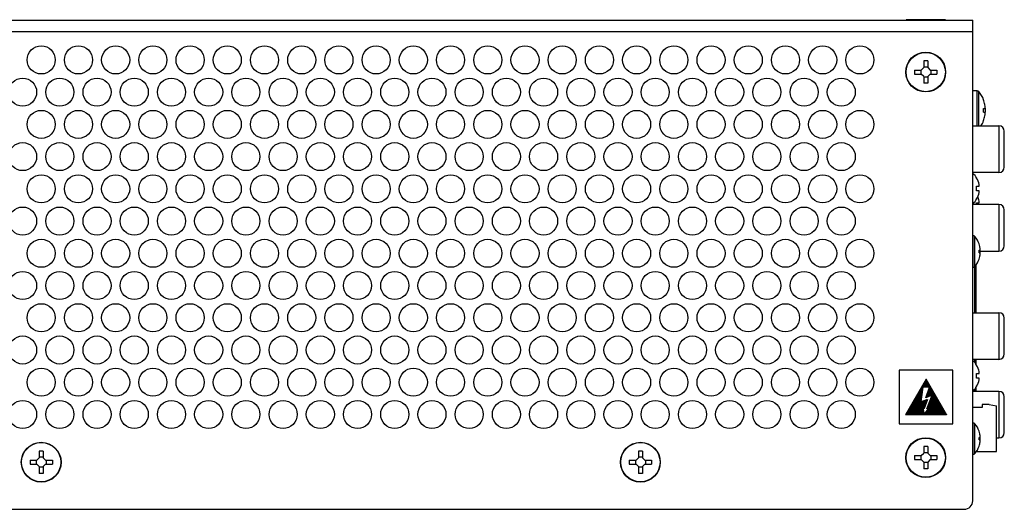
# Model space of a CAD drawing. Header units: inches. Extents: x -3.6 to 47.6, y 1.8 to 32.
# Tile 35 of 35: x 40.7 to 47.6, y 11 to 14.4. Entities that reach past the tile are written whole.
import ezdxf

# ---------------------------------------------------------------- set-up
doc = ezdxf.new("R2010")
doc.units = ezdxf.units.IN
doc.header["$LTSCALE"] = 2.42
doc.header["$MEASUREMENT"] = 0
doc.layers.get('0').update_dxf_attribs({"linetype": 'CONTINUOUS'})

msp = doc.modelspace()

# ---------------------------------------------------------------- linework, layer by layer
at = {"color": 7, "linetype": 'Continuous'}
for p, q in [((36.8242, 14.4118), (47.4119, 14.4118)), ((47.2195, 14.4148), (46.9443, 14.4148)), ((47.4119, 11.0428), (47.4119, 14.4118)), ((36.8793, 14.3318), (47.4119, 14.3318)), ((47.0959, 14.1264), (47.0679, 14.1264)), ((47.0679, 14.1264), (47.0679, 14.0785)), ((47.0959, 14.0825), (47.0679, 14.0825)), ((47.0959, 14.1264), (47.0959, 14.0785)), ((47.0033, 14.0618), (47.0512, 14.0618)), ((47.0033, 14.0618), (47.0033, 14.0338)), ((47.0033, 14.0338), (47.0512, 14.0338)), ((47.0471, 14.0618), (47.0471, 14.0338)), ((47.0512, 14.0618), (47.0679, 14.0785)), ((47.0679, 14.017), (47.0512, 14.0338)), ((47.0679, 14.017), (47.0679, 13.9691)), ((47.0959, 14.013), (47.0679, 14.013)), ((47.0959, 14.0785), (47.1127, 14.0618)), ((47.1127, 14.0338), (47.0959, 14.017)), ((47.0959, 14.017), (47.0959, 13.9691)), ((47.1127, 14.0618), (47.1606, 14.0618)), ((47.1127, 14.0338), (47.1606, 14.0338)), ((47.1167, 14.0618), (47.1167, 14.0338)), ((47.1606, 14.0618), (47.1606, 14.0338)), ((47.0959, 13.9691), (47.0679, 13.9691)), ((47.4425, 13.9163), (47.4119, 13.9163)), ((47.4425, 13.6702), (47.4425, 13.9163)), ((47.4549, 13.6702), (47.4549, 13.9104)), ((47.4873, 13.8534), (47.4877, 13.8535)), ((47.4985, 13.8096), (47.4971, 13.8191)), ((47.4873, 13.7933), (47.4969, 13.7933)), ((47.4873, 13.7673), (47.4969, 13.7673)), ((47.4979, 13.7939), (47.4979, 13.7666)), ((47.4119, 13.6702), (47.5955, 13.6702)), ((47.4877, 13.707), (47.4873, 13.7072)), ((47.5955, 13.6702), (47.5955, 13.3435)), ((47.6329, 13.3809), (47.6329, 13.6328)), ((47.5955, 13.3435), (47.4119, 13.3435)), ((47.4388, 13.304), (47.4405, 13.304)), ((47.4369, 13.2472), (47.4559, 13.2472)), ((47.4559, 13.2153), (47.4369, 13.2153)), ((47.5955, 13.119), (47.4119, 13.119)), ((47.4198, 13.119), (47.4198, 13.132)), ((47.4383, 13.1302), (47.4554, 13.1302)), ((47.4405, 13.1585), (47.4388, 13.1585)), ((47.5955, 13.119), (47.5955, 12.7923)), ((47.6329, 12.8297), (47.6329, 13.0816)), ((47.415, 12.6793), (47.415, 12.9003)), ((47.4274, 12.6851), (47.4274, 12.8944)), ((47.4556, 12.843), (47.4558, 12.8431)), ((47.4556, 12.7983), (47.4607, 12.7983)), ((47.4556, 12.7813), (47.4607, 12.7813)), ((47.4558, 12.7923), (47.5955, 12.7923)), ((47.4619, 12.7991), (47.4619, 12.7805)), ((47.4558, 12.7364), (47.4556, 12.7365)), ((47.4242, 12.6822), (47.4242, 12.3607)), ((47.436, 12.3607), (47.436, 12.6967)), ((47.4119, 12.3607), (47.5955, 12.3607)), ((47.5955, 12.3607), (47.5955, 12.034)), ((47.6329, 12.0714), (47.6329, 12.3233)), ((47.5955, 12.034), (47.4119, 12.034)), ((47.4242, 12.034), (47.4242, 12.0133)), ((47.436, 11.9984), (47.436, 12.034)), ((47.2719, 11.9578), (46.8969, 11.9578)), ((46.8969, 11.9578), (46.8969, 11.5828)), ((47.2719, 11.5828), (47.2719, 11.9578)), ((47.4388, 11.9915), (47.4405, 11.9915)), ((47.0844, 11.8953), (46.9401, 11.6453)), ((47.0713, 11.8726), (47.0713, 11.8384)), ((47.0976, 11.8725), (47.0713, 11.8725)), ((47.0962, 11.8748), (47.0726, 11.8748)), ((47.0737, 11.8766), (47.0737, 11.8384)), ((47.0949, 11.8772), (47.074, 11.8772)), ((47.0935, 11.8795), (47.0753, 11.8795)), ((47.076, 11.8807), (47.076, 11.8384)), ((47.0922, 11.8818), (47.0767, 11.8818)), ((47.0908, 11.8842), (47.078, 11.8842)), ((47.0784, 11.8847), (47.0783, 11.8384)), ((47.0895, 11.8865), (47.0794, 11.8865)), ((47.0881, 11.8889), (47.0807, 11.8889)), ((47.0807, 11.8888), (47.0807, 11.8384)), ((47.0868, 11.8912), (47.0821, 11.8912)), ((47.083, 11.8929), (47.083, 11.8384)), ((47.0854, 11.8936), (47.0834, 11.8936)), ((47.2288, 11.6453), (47.0844, 11.8953)), ((47.0854, 11.8936), (47.0854, 11.8384)), ((47.0877, 11.8895), (47.0877, 11.8384)), ((47.0901, 11.8855), (47.09, 11.8384)), ((47.0924, 11.8814), (47.0924, 11.8384)), ((47.0947, 11.8774), (47.0947, 11.8384)), ((47.0971, 11.8733), (47.0971, 11.8384)), ((47.4369, 11.9347), (47.4559, 11.9347)), ((47.4559, 11.9028), (47.4369, 11.9028)), ((47.0315, 11.8036), (47.0314, 11.6453)), ((47.0575, 11.8045), (47.032, 11.8045)), ((47.0579, 11.8069), (47.0334, 11.8069)), ((47.0338, 11.8076), (47.0338, 11.6453)), ((47.0582, 11.8092), (47.0347, 11.8092)), ((47.0362, 11.8117), (47.0361, 11.6453)), ((47.0585, 11.8116), (47.0361, 11.8116)), ((47.0589, 11.8139), (47.0375, 11.8139)), ((47.0385, 11.8157), (47.0385, 11.6453)), ((47.0592, 11.8163), (47.0388, 11.8163)), ((47.0595, 11.8186), (47.0402, 11.8186)), ((47.0409, 11.8198), (47.0408, 11.6453)), ((47.0599, 11.8209), (47.0415, 11.8209)), ((47.0602, 11.8233), (47.0429, 11.8233)), ((47.0432, 11.8239), (47.0432, 11.6743)), ((47.0606, 11.8256), (47.0442, 11.8256)), ((47.0455, 11.8279), (47.0455, 11.675)), ((47.0609, 11.828), (47.0456, 11.828)), ((47.0612, 11.8303), (47.0469, 11.8303)), ((47.0624, 11.8384), (47.0477, 11.7356)), ((47.0479, 11.832), (47.0479, 11.7368)), ((47.0616, 11.8326), (47.0483, 11.8326)), ((47.0619, 11.835), (47.0496, 11.835)), ((47.0502, 11.836), (47.0502, 11.7532)), ((47.0622, 11.8373), (47.051, 11.8373)), ((47.1165, 11.8397), (47.0523, 11.8397)), ((47.0526, 11.8401), (47.0526, 11.7696)), ((47.1151, 11.842), (47.0537, 11.842)), ((47.0549, 11.8442), (47.0549, 11.7861)), ((47.1138, 11.8444), (47.055, 11.8444)), ((47.1124, 11.8467), (47.0564, 11.8467)), ((47.0573, 11.8482), (47.0572, 11.8025)), ((47.1111, 11.849), (47.0577, 11.849)), ((47.1097, 11.8514), (47.0591, 11.8514)), ((47.0596, 11.8523), (47.0596, 11.8189)), ((47.1084, 11.8537), (47.0604, 11.8537)), ((47.107, 11.8561), (47.0618, 11.8561)), ((47.0619, 11.8563), (47.0619, 11.8353)), ((47.1075, 11.8384), (47.0624, 11.8384)), ((47.1057, 11.8584), (47.0631, 11.8584)), ((47.0643, 11.8604), (47.0643, 11.8384)), ((47.1043, 11.8608), (47.0645, 11.8608)), ((47.103, 11.8631), (47.0659, 11.8631)), ((47.0666, 11.8644), (47.0666, 11.8384)), ((47.1016, 11.8654), (47.0672, 11.8654)), ((47.1003, 11.8678), (47.0686, 11.8678)), ((47.069, 11.8685), (47.069, 11.8384)), ((47.0989, 11.8701), (47.0699, 11.8701)), ((47.0828, 11.7649), (47.1075, 11.8384)), ((47.1368, 11.8045), (47.0962, 11.8045)), ((47.1354, 11.8069), (47.0969, 11.8069)), ((47.0971, 11.8073), (47.0971, 11.7707)), ((47.1341, 11.8092), (47.0977, 11.8092)), ((47.1327, 11.8116), (47.0985, 11.8116)), ((47.1314, 11.8139), (47.0993, 11.8139)), ((47.0994, 11.8693), (47.0994, 11.8384)), ((47.0994, 11.8142), (47.0994, 11.7717)), ((47.13, 11.8163), (47.1001, 11.8163)), ((47.1287, 11.8186), (47.1009, 11.8186)), ((47.1018, 11.8212), (47.1017, 11.7727)), ((47.1273, 11.8209), (47.1017, 11.8209)), ((47.1018, 11.8652), (47.1018, 11.8384)), ((47.126, 11.8233), (47.1025, 11.8233)), ((47.1246, 11.8256), (47.1032, 11.8256)), ((47.1233, 11.828), (47.104, 11.828)), ((47.1041, 11.8611), (47.1041, 11.8384)), ((47.1041, 11.8282), (47.1041, 11.7736)), ((47.1219, 11.8303), (47.1048, 11.8303)), ((47.1206, 11.8326), (47.1056, 11.8326)), ((47.1065, 11.8571), (47.1064, 11.8384)), ((47.1064, 11.8352), (47.1064, 11.7746)), ((47.1192, 11.835), (47.1064, 11.835)), ((47.1179, 11.8373), (47.1072, 11.8373)), ((47.1088, 11.853), (47.1088, 11.7755)), ((47.1111, 11.849), (47.1111, 11.7765)), ((47.1135, 11.8449), (47.1135, 11.7775)), ((47.1158, 11.8409), (47.1158, 11.7784)), ((47.1182, 11.8368), (47.1181, 11.7794)), ((47.1205, 11.8328), (47.1205, 11.7803)), ((47.1228, 11.8287), (47.1228, 11.7813)), ((47.1252, 11.8246), (47.1252, 11.7822)), ((47.1275, 11.8206), (47.1275, 11.6453)), ((47.1299, 11.8165), (47.1298, 11.6453)), ((47.1322, 11.8125), (47.1322, 11.6453)), ((47.1345, 11.8084), (47.1345, 11.6453)), ((47.1369, 11.8044), (47.1368, 11.6453)), ((47.5955, 11.8095), (47.4119, 11.8095)), ((47.4242, 11.8242), (47.4242, 11.8095)), ((47.436, 11.8095), (47.436, 11.8392)), ((47.4405, 11.846), (47.4388, 11.846)), ((47.5955, 11.8095), (47.5955, 11.4828)), ((47.0875, 11.7343), (46.9915, 11.7343)), ((46.9916, 11.7346), (46.9916, 11.6453)), ((47.0478, 11.7366), (46.9928, 11.7366)), ((46.994, 11.7386), (46.994, 11.6604)), ((47.0482, 11.739), (46.9942, 11.739)), ((47.0485, 11.7413), (46.9955, 11.7413)), ((46.9963, 11.7427), (46.9963, 11.6611)), ((47.0488, 11.7436), (46.9969, 11.7436)), ((47.0492, 11.746), (46.9982, 11.746)), ((46.9987, 11.7467), (46.9986, 11.6618)), ((47.0495, 11.7483), (46.9996, 11.7483)), ((47.0498, 11.7507), (47.0009, 11.7507)), ((47.001, 11.7508), (47.001, 11.6624)), ((47.0502, 11.753), (47.0023, 11.753)), ((47.0034, 11.7548), (47.0033, 11.6631)), ((47.0505, 11.7553), (47.0036, 11.7553)), ((47.0508, 11.7577), (47.005, 11.7577)), ((47.0057, 11.7589), (47.0057, 11.6453)), ((47.0512, 11.76), (47.0064, 11.76)), ((47.0515, 11.7624), (47.0077, 11.7624)), ((47.008, 11.763), (47.008, 11.6453)), ((47.0519, 11.7647), (47.0091, 11.7647)), ((47.0522, 11.7671), (47.0104, 11.7671)), ((47.0104, 11.767), (47.0104, 11.6453)), ((47.0525, 11.7694), (47.0118, 11.7694)), ((47.0127, 11.7711), (47.0127, 11.6657)), ((47.0529, 11.7717), (47.0131, 11.7717)), ((47.0532, 11.7741), (47.0145, 11.7741)), ((47.0151, 11.7751), (47.015, 11.6453)), ((47.0535, 11.7764), (47.0158, 11.7764)), ((47.0539, 11.7788), (47.0172, 11.7788)), ((47.0174, 11.7792), (47.0174, 11.6453)), ((47.0542, 11.7811), (47.0185, 11.7811)), ((47.0198, 11.7833), (47.0197, 11.6677)), ((47.0545, 11.7835), (47.0199, 11.7835)), ((47.0549, 11.7858), (47.0212, 11.7858)), ((47.0221, 11.7873), (47.0221, 11.6684)), ((47.0552, 11.7881), (47.0226, 11.7881)), ((47.0555, 11.7905), (47.0239, 11.7905)), ((47.0244, 11.7914), (47.0244, 11.6453)), ((47.0559, 11.7928), (47.0253, 11.7928)), ((47.0562, 11.7952), (47.0266, 11.7952)), ((47.0268, 11.7954), (47.0268, 11.6697)), ((47.0565, 11.7975), (47.028, 11.7975)), ((47.0291, 11.7995), (47.0291, 11.6453)), ((47.0569, 11.7999), (47.0293, 11.7999)), ((47.0572, 11.8022), (47.0307, 11.8022)), ((47.0477, 11.7356), (47.0939, 11.7532)), ((47.0479, 11.7356), (47.0478, 11.6453)), ((47.0502, 11.7365), (47.0502, 11.6763)), ((47.0883, 11.7366), (47.0505, 11.7366)), ((47.0525, 11.7374), (47.0525, 11.6769)), ((47.0549, 11.7383), (47.0549, 11.6776)), ((47.0891, 11.739), (47.0566, 11.739)), ((47.0572, 11.7392), (47.0572, 11.6783)), ((47.0596, 11.7401), (47.0596, 11.6789)), ((47.0619, 11.741), (47.0619, 11.701)), ((47.0899, 11.7413), (47.0627, 11.7413)), ((47.0643, 11.7419), (47.0642, 11.6983)), ((47.0666, 11.7428), (47.0666, 11.6956)), ((47.0689, 11.7437), (47.0689, 11.6929)), ((47.0907, 11.7436), (47.0689, 11.7436)), ((47.0713, 11.7446), (47.0713, 11.6902)), ((47.0939, 11.7532), (47.0721, 11.6892)), ((47.0736, 11.7454), (47.0736, 11.6936)), ((47.0915, 11.746), (47.075, 11.746)), ((47.076, 11.7463), (47.076, 11.7005)), ((47.0783, 11.7472), (47.0783, 11.7074)), ((47.0807, 11.7481), (47.0806, 11.7142)), ((47.0923, 11.7483), (47.0812, 11.7483)), ((47.1264, 11.7828), (47.0828, 11.7649)), ((47.083, 11.7654), (47.083, 11.765)), ((47.083, 11.749), (47.083, 11.7211)), ((47.0881, 11.7671), (47.0836, 11.7671)), ((47.0938, 11.7694), (47.0844, 11.7694)), ((47.0995, 11.7717), (47.0851, 11.7717)), ((47.0853, 11.7724), (47.0853, 11.7659)), ((47.0853, 11.7499), (47.0853, 11.728)), ((47.1052, 11.7741), (47.0859, 11.7741)), ((47.111, 11.7764), (47.0867, 11.7764)), ((47.0931, 11.7507), (47.0873, 11.7507)), ((47.1167, 11.7788), (47.0875, 11.7788)), ((47.0877, 11.7793), (47.0877, 11.7669)), ((47.0877, 11.7508), (47.0877, 11.7348)), ((47.1224, 11.7811), (47.0883, 11.7811)), ((47.0887, 11.6871), (47.1264, 11.7828)), ((47.149, 11.7835), (47.0891, 11.7835)), ((47.1476, 11.7858), (47.0899, 11.7858)), ((47.09, 11.7863), (47.09, 11.7679)), ((47.09, 11.7517), (47.09, 11.7417)), ((47.1463, 11.7881), (47.0906, 11.7881)), ((47.1449, 11.7905), (47.0914, 11.7905)), ((47.1436, 11.7928), (47.0922, 11.7928)), ((47.0924, 11.7933), (47.0924, 11.7688)), ((47.0924, 11.7526), (47.0924, 11.7486)), ((47.1422, 11.7952), (47.093, 11.7952)), ((47.0939, 11.753), (47.0935, 11.753)), ((47.1409, 11.7975), (47.0938, 11.7975)), ((47.1395, 11.7999), (47.0946, 11.7999)), ((47.0947, 11.8003), (47.0947, 11.7698)), ((47.1381, 11.8022), (47.0954, 11.8022)), ((47.1774, 11.7343), (47.1073, 11.7343)), ((47.176, 11.7366), (47.1082, 11.7366)), ((47.1088, 11.738), (47.1087, 11.6453)), ((47.1747, 11.739), (47.1091, 11.739)), ((47.1733, 11.7413), (47.1101, 11.7413)), ((47.172, 11.7436), (47.111, 11.7436)), ((47.1111, 11.7439), (47.1111, 11.6453)), ((47.1706, 11.746), (47.1119, 11.746)), ((47.1692, 11.7483), (47.1128, 11.7483)), ((47.1134, 11.7499), (47.1134, 11.6453)), ((47.1679, 11.7507), (47.1138, 11.7507)), ((47.1665, 11.753), (47.1147, 11.753)), ((47.1652, 11.7553), (47.1156, 11.7553)), ((47.1158, 11.7558), (47.1158, 11.6453)), ((47.1638, 11.7577), (47.1165, 11.7577)), ((47.1625, 11.76), (47.1175, 11.76)), ((47.1181, 11.7618), (47.1181, 11.6453)), ((47.1611, 11.7624), (47.1184, 11.7624)), ((47.1598, 11.7647), (47.1193, 11.7647)), ((47.1584, 11.7671), (47.1202, 11.7671)), ((47.1205, 11.7677), (47.1204, 11.6453)), ((47.1571, 11.7694), (47.1211, 11.7694)), ((47.1557, 11.7717), (47.1221, 11.7717)), ((47.1228, 11.7737), (47.1228, 11.6453)), ((47.1544, 11.7741), (47.123, 11.7741)), ((47.153, 11.7764), (47.1239, 11.7764)), ((47.1517, 11.7788), (47.1248, 11.7788)), ((47.1252, 11.7796), (47.1251, 11.6453)), ((47.1503, 11.7811), (47.1258, 11.7811)), ((47.1392, 11.8003), (47.1392, 11.6453)), ((47.1416, 11.7963), (47.1415, 11.6453)), ((47.1439, 11.7922), (47.1439, 11.6453)), ((47.1463, 11.7882), (47.1462, 11.6453)), ((47.1486, 11.7841), (47.1486, 11.6453)), ((47.1509, 11.78), (47.1509, 11.6453)), ((47.1533, 11.776), (47.1532, 11.6453)), ((47.1556, 11.7719), (47.1556, 11.6453)), ((47.158, 11.7679), (47.1579, 11.6453)), ((47.1603, 11.7638), (47.1603, 11.6453)), ((47.1626, 11.7598), (47.1626, 11.6453)), ((47.165, 11.7557), (47.1649, 11.6453)), ((47.1673, 11.7517), (47.1673, 11.6453)), ((47.1697, 11.7476), (47.1696, 11.6453)), ((47.172, 11.7435), (47.172, 11.6453)), ((47.1743, 11.7395), (47.1743, 11.6453)), ((47.1767, 11.7354), (47.1767, 11.6453)), ((47.6329, 11.5202), (47.6329, 11.7721)), ((46.9518, 11.6655), (46.9518, 11.6453)), ((47.066, 11.6663), (46.9523, 11.6663)), ((47.0657, 11.6687), (46.9536, 11.6687)), ((46.9541, 11.6696), (46.9541, 11.6453)), ((47.0654, 11.671), (46.955, 11.671)), ((47.0651, 11.6734), (46.9563, 11.6734)), ((46.9565, 11.6737), (46.9565, 11.6453)), ((47.0648, 11.6757), (46.9577, 11.6757)), ((46.9588, 11.6777), (46.9588, 11.6453)), ((47.0645, 11.6781), (46.959, 11.6781)), ((47.0642, 11.6804), (46.9604, 11.6804)), ((46.9612, 11.6818), (46.9612, 11.6453)), ((47.0638, 11.6827), (46.9617, 11.6827)), ((47.0635, 11.6851), (46.9631, 11.6851)), ((46.9635, 11.6858), (46.9635, 11.6453)), ((47.0632, 11.6874), (46.9644, 11.6874)), ((46.9659, 11.6899), (46.9658, 11.6453)), ((47.0629, 11.6898), (46.9658, 11.6898)), ((47.0626, 11.6921), (46.9671, 11.6921)), ((46.9682, 11.694), (46.9682, 11.6453)), ((47.0623, 11.6944), (46.9685, 11.6944)), ((47.062, 11.6968), (46.9698, 11.6968)), ((46.9705, 11.698), (46.9705, 11.6453)), ((47.0617, 11.6991), (46.9712, 11.6991)), ((47.0614, 11.7015), (46.9725, 11.7015)), ((46.9729, 11.7021), (46.9729, 11.6453)), ((47.0771, 11.7038), (46.9739, 11.7038)), ((47.0779, 11.7062), (46.9752, 11.7062)), ((46.9752, 11.7061), (46.9752, 11.6453)), ((47.0787, 11.7085), (46.9766, 11.7085)), ((46.9776, 11.7102), (46.9776, 11.6558)), ((47.0795, 11.7108), (46.9779, 11.7108)), ((47.0803, 11.7132), (46.9793, 11.7132)), ((46.9799, 11.7143), (46.9799, 11.6565)), ((47.0811, 11.7155), (46.9807, 11.7155)), ((47.0819, 11.7179), (46.982, 11.7179)), ((46.9823, 11.7183), (46.9822, 11.6453)), ((47.0827, 11.7202), (46.9834, 11.7202)), ((46.9846, 11.7224), (46.9846, 11.6453)), ((47.0835, 11.7226), (46.9847, 11.7226)), ((47.0843, 11.7249), (46.9861, 11.7249)), ((46.987, 11.7264), (46.9869, 11.6453)), ((47.0851, 11.7272), (46.9874, 11.7272)), ((47.0859, 11.7296), (46.9888, 11.7296)), ((46.9893, 11.7305), (46.9893, 11.6453)), ((47.0867, 11.7319), (46.9901, 11.7319)), ((47.0127, 11.6657), (47.0127, 11.6453)), ((47.0197, 11.6677), (47.0197, 11.6453)), ((47.0221, 11.6684), (47.0221, 11.6453)), ((47.0268, 11.6697), (47.0267, 11.6453)), ((47.0432, 11.6743), (47.0431, 11.6453)), ((47.0455, 11.675), (47.0455, 11.6453)), ((47.0502, 11.6763), (47.0502, 11.6453)), ((47.0525, 11.6769), (47.0525, 11.6453)), ((47.0549, 11.6776), (47.0549, 11.6453)), ((47.0572, 11.6783), (47.0572, 11.6453)), ((47.0596, 11.6789), (47.0595, 11.6453)), ((47.0721, 11.6892), (47.0613, 11.7017)), ((47.0613, 11.7017), (47.068, 11.6511)), ((47.0763, 11.7015), (47.0615, 11.7015)), ((47.0619, 11.6974), (47.0619, 11.6453)), ((47.0755, 11.6991), (47.0635, 11.6991)), ((47.0642, 11.6798), (47.0642, 11.6453)), ((47.0747, 11.6968), (47.0656, 11.6968)), ((47.0739, 11.6944), (47.0676, 11.6944)), ((47.068, 11.6511), (47.1031, 11.6896)), ((47.0731, 11.6921), (47.0696, 11.6921)), ((47.0723, 11.6898), (47.0716, 11.6898)), ((47.0806, 11.6649), (47.0806, 11.6453)), ((47.2166, 11.6663), (47.0819, 11.6663)), ((47.083, 11.6675), (47.083, 11.6453)), ((47.2152, 11.6687), (47.084, 11.6687)), ((47.0853, 11.6701), (47.0853, 11.6453)), ((47.2139, 11.671), (47.0862, 11.671)), ((47.0877, 11.6727), (47.0877, 11.6453)), ((47.2125, 11.6734), (47.0883, 11.6734)), ((47.1031, 11.6896), (47.0887, 11.6871)), ((47.0903, 11.6874), (47.0888, 11.6874)), ((47.2031, 11.6898), (47.0898, 11.6898)), ((47.09, 11.6904), (47.09, 11.6874)), ((47.09, 11.6752), (47.09, 11.6453)), ((47.2112, 11.6757), (47.0904, 11.6757)), ((47.2017, 11.6921), (47.0907, 11.6921)), ((47.2004, 11.6944), (47.0916, 11.6944)), ((47.0924, 11.6963), (47.0923, 11.6878)), ((47.0923, 11.6778), (47.0923, 11.6453)), ((47.199, 11.6968), (47.0925, 11.6968)), ((47.2098, 11.6781), (47.0926, 11.6781)), ((47.1976, 11.6991), (47.0935, 11.6991)), ((47.1963, 11.7015), (47.0944, 11.7015)), ((47.0947, 11.7023), (47.0947, 11.6882)), ((47.2085, 11.6804), (47.0947, 11.6804)), ((47.0947, 11.6804), (47.0947, 11.6453)), ((47.1949, 11.7038), (47.0953, 11.7038)), ((47.1936, 11.7062), (47.0962, 11.7062)), ((47.2071, 11.6827), (47.0968, 11.6827)), ((47.097, 11.7082), (47.097, 11.6886)), ((47.097, 11.6829), (47.097, 11.6453)), ((47.1922, 11.7085), (47.0971, 11.7085)), ((47.1909, 11.7108), (47.0981, 11.7108)), ((47.1895, 11.7132), (47.099, 11.7132)), ((47.2058, 11.6851), (47.099, 11.6851)), ((47.0994, 11.7142), (47.0994, 11.689)), ((47.0994, 11.6855), (47.0994, 11.6453)), ((47.1882, 11.7155), (47.0999, 11.7155)), ((47.1868, 11.7179), (47.1008, 11.7179)), ((47.2044, 11.6874), (47.1011, 11.6874)), ((47.1017, 11.7201), (47.1017, 11.6894)), ((47.1017, 11.6881), (47.1017, 11.6453)), ((47.1855, 11.7202), (47.1018, 11.7202)), ((47.1841, 11.7226), (47.1027, 11.7226)), ((47.1828, 11.7249), (47.1036, 11.7249)), ((47.1041, 11.7261), (47.104, 11.6453)), ((47.1814, 11.7272), (47.1045, 11.7272)), ((47.1801, 11.7296), (47.1055, 11.7296)), ((47.1064, 11.732), (47.1064, 11.6453)), ((47.1787, 11.7319), (47.1064, 11.7319)), ((47.179, 11.7314), (47.179, 11.6453)), ((47.1814, 11.7273), (47.1813, 11.6453)), ((47.1837, 11.7233), (47.1837, 11.6453)), ((47.1861, 11.7192), (47.186, 11.6453)), ((47.1884, 11.7152), (47.1884, 11.6453)), ((47.1907, 11.7111), (47.1907, 11.6453)), ((47.1931, 11.7071), (47.1931, 11.6453)), ((47.1954, 11.703), (47.1954, 11.6453)), ((47.1978, 11.6989), (47.1977, 11.6453)), ((47.2001, 11.6949), (47.2001, 11.6453)), ((47.2024, 11.6908), (47.2024, 11.6453)), ((47.2048, 11.6868), (47.2048, 11.6453)), ((47.2071, 11.6827), (47.2071, 11.6453)), ((47.2095, 11.6787), (47.2095, 11.6453)), ((47.2118, 11.6746), (47.2118, 11.6453)), ((47.2141, 11.6706), (47.2141, 11.6453)), ((47.2165, 11.6665), (47.2165, 11.6453)), ((47.4779, 11.6973), (47.4119, 11.6973)), ((47.5279, 11.7173), (47.4779, 11.7173)), ((47.4779, 11.7173), (47.4779, 11.6973)), ((47.5279, 11.7173), (47.5779, 11.7073)), ((47.5779, 11.3873), (47.5779, 11.7073)), ((47.2288, 11.6453), (46.9401, 11.6453)), ((47.2274, 11.6476), (46.9414, 11.6476)), ((46.9424, 11.6493), (46.9424, 11.6453)), ((47.226, 11.6499), (46.9428, 11.6499)), ((47.0679, 11.6523), (46.9441, 11.6523)), ((46.9448, 11.6534), (46.9448, 11.6453)), ((47.0676, 11.6546), (46.9455, 11.6546)), ((47.0673, 11.657), (46.9468, 11.657)), ((46.9471, 11.6574), (46.9471, 11.6453)), ((47.067, 11.6593), (46.9482, 11.6593)), ((46.9495, 11.6615), (46.9494, 11.6453)), ((47.0666, 11.6617), (46.9496, 11.6617)), ((47.0663, 11.664), (46.9509, 11.664)), ((46.9776, 11.6558), (46.9776, 11.6453)), ((46.9799, 11.6565), (46.9799, 11.6453)), ((46.994, 11.6604), (46.994, 11.6453)), ((46.9963, 11.6611), (46.9963, 11.6453)), ((46.9986, 11.6618), (46.9986, 11.6453)), ((47.001, 11.6624), (47.001, 11.6453)), ((47.0033, 11.6631), (47.0033, 11.6453)), ((47.0666, 11.6622), (47.0666, 11.6453)), ((47.0689, 11.6521), (47.0689, 11.6453)), ((47.2247, 11.6523), (47.0691, 11.6523)), ((47.2233, 11.6546), (47.0712, 11.6546)), ((47.0713, 11.6547), (47.0713, 11.6453)), ((47.222, 11.657), (47.0734, 11.657)), ((47.0736, 11.6572), (47.0736, 11.6453)), ((47.2206, 11.6593), (47.0755, 11.6593)), ((47.0759, 11.6598), (47.0759, 11.6453)), ((47.2193, 11.6617), (47.0776, 11.6617)), ((47.0783, 11.6624), (47.0783, 11.6453)), ((47.2179, 11.664), (47.0798, 11.664)), ((47.2188, 11.6624), (47.2188, 11.6453)), ((47.2212, 11.6584), (47.2212, 11.6453)), ((47.2235, 11.6543), (47.2235, 11.6453)), ((47.2259, 11.6503), (47.2259, 11.6453)), ((47.2282, 11.6462), (47.2282, 11.6453)), ((46.8969, 11.5828), (47.2719, 11.5828)), ((47.415, 11.3673), (47.415, 11.5883)), ((47.4274, 11.3731), (47.4274, 11.5824)), ((47.4556, 11.531), (47.4558, 11.5311)), ((47.4556, 11.4863), (47.4607, 11.4863)), ((47.4556, 11.4693), (47.4607, 11.4693)), ((47.4619, 11.4871), (47.4619, 11.4685)), ((47.5779, 11.4828), (47.5955, 11.4828)), ((40.8959, 11.3914), (40.8679, 11.3914)), ((40.8679, 11.3914), (40.8679, 11.3435)), ((40.8959, 11.3914), (40.8959, 11.3435)), ((45.0959, 11.3914), (45.0679, 11.3914)), ((45.0679, 11.3914), (45.0679, 11.3435)), ((45.0959, 11.3914), (45.0959, 11.3435)), ((47.0959, 11.4234), (47.0679, 11.4234)), ((47.0679, 11.4234), (47.0679, 11.3755)), ((47.0959, 11.4234), (47.0959, 11.3755)), ((47.4558, 11.4244), (47.4556, 11.4245)), ((40.8033, 11.3268), (40.8512, 11.3268)), ((40.8033, 11.3268), (40.8033, 11.2988)), ((40.8471, 11.3268), (40.8471, 11.2988)), ((40.8512, 11.3268), (40.8679, 11.3435)), ((40.8959, 11.3475), (40.8679, 11.3475)), ((40.8959, 11.3435), (40.9127, 11.3268)), ((40.9127, 11.3268), (40.9606, 11.3268)), ((40.9167, 11.3268), (40.9167, 11.2988)), ((40.9606, 11.3268), (40.9606, 11.2988)), ((45.0033, 11.3268), (45.0512, 11.3268)), ((45.0033, 11.3268), (45.0033, 11.2988)), ((45.0471, 11.3268), (45.0471, 11.2988)), ((45.0512, 11.3268), (45.0679, 11.3435)), ((45.0959, 11.3475), (45.0679, 11.3475)), ((45.0959, 11.3435), (45.1127, 11.3268)), ((45.1127, 11.3268), (45.1606, 11.3268)), ((45.1167, 11.3268), (45.1167, 11.2988)), ((45.1606, 11.3268), (45.1606, 11.2988)), ((47.0033, 11.3588), (47.0512, 11.3588)), ((47.0033, 11.3588), (47.0033, 11.3308)), ((47.0033, 11.3308), (47.0512, 11.3308)), ((47.0471, 11.3588), (47.0471, 11.3308)), ((47.0512, 11.3588), (47.0679, 11.3755)), ((47.0679, 11.314), (47.0512, 11.3308)), ((47.0959, 11.3795), (47.0679, 11.3795)), ((47.0959, 11.3755), (47.1127, 11.3588)), ((47.1127, 11.3308), (47.0959, 11.314)), ((47.1127, 11.3588), (47.1606, 11.3588)), ((47.1127, 11.3308), (47.1606, 11.3308)), ((47.1167, 11.3588), (47.1167, 11.3308)), ((47.1606, 11.3588), (47.1606, 11.3308)), ((47.4377, 11.3873), (47.5779, 11.3873)), ((40.8033, 11.2988), (40.8512, 11.2988)), ((40.8679, 11.282), (40.8512, 11.2988)), ((40.8679, 11.282), (40.8679, 11.2341)), ((40.8959, 11.278), (40.8679, 11.278)), ((40.9127, 11.2988), (40.8959, 11.282)), ((40.8959, 11.282), (40.8959, 11.2341)), ((40.9127, 11.2988), (40.9606, 11.2988)), ((45.0033, 11.2988), (45.0512, 11.2988)), ((45.0679, 11.282), (45.0512, 11.2988)), ((45.0679, 11.282), (45.0679, 11.2341)), ((45.0959, 11.278), (45.0679, 11.278)), ((45.1127, 11.2988), (45.0959, 11.282)), ((45.0959, 11.282), (45.0959, 11.2341)), ((45.1127, 11.2988), (45.1606, 11.2988)), ((47.0679, 11.314), (47.0679, 11.2661)), ((47.0959, 11.31), (47.0679, 11.31)), ((47.0959, 11.2661), (47.0679, 11.2661)), ((47.0959, 11.314), (47.0959, 11.2661)), ((40.8959, 11.2341), (40.8679, 11.2341)), ((45.0959, 11.2341), (45.0679, 11.2341)), ((36.8242, 10.9828), (47.3519, 10.9828))]:
    msp.add_line(p, q, dxfattribs=at)
for centre, radius in [((40.8819, 14.1328), 0.0984), ((41.1428, 14.1328), 0.0984), ((41.4036, 14.1328), 0.0984), ((41.6645, 14.1328), 0.0984), ((41.9253, 14.1328), 0.0984), ((42.1862, 14.1328), 0.0984), ((42.447, 14.1328), 0.0984), ((42.7079, 14.1328), 0.0984), ((42.9687, 14.1328), 0.0984), ((43.2296, 14.1328), 0.0984), ((43.4904, 14.1328), 0.0984), ((43.7513, 14.1328), 0.0984), ((44.0121, 14.1328), 0.0984), ((44.273, 14.1328), 0.0984), ((44.5338, 14.1328), 0.0984), ((44.7947, 14.1328), 0.0984), ((45.0555, 14.1328), 0.0984), ((45.3164, 14.1328), 0.0984), ((45.5772, 14.1328), 0.0984), ((45.8381, 14.1328), 0.0984), ((46.0989, 14.1328), 0.0984), ((46.3598, 14.1328), 0.0984), ((46.6206, 14.1328), 0.0984), ((47.0819, 14.0478), 0.1395), ((47.0819, 14.0478), 0.1376), ((40.7515, 13.9069), 0.0984), ((41.0123, 13.9069), 0.0984), ((41.2732, 13.9069), 0.0984), ((41.534, 13.9069), 0.0984), ((41.7949, 13.9069), 0.0984), ((42.0557, 13.9069), 0.0984), ((42.3166, 13.9069), 0.0984), ((42.5774, 13.9069), 0.0984), ((42.8383, 13.9069), 0.0984), ((43.0991, 13.9069), 0.0984), ((43.36, 13.9069), 0.0984), ((43.6208, 13.9069), 0.0984), ((43.8817, 13.9069), 0.0984), ((44.1425, 13.9069), 0.0984), ((44.4034, 13.9069), 0.0984), ((44.6642, 13.9069), 0.0984), ((44.9251, 13.9069), 0.0984), ((45.1859, 13.9069), 0.0984), ((45.4468, 13.9069), 0.0984), ((45.7076, 13.9069), 0.0984), ((45.9685, 13.9069), 0.0984), ((46.2294, 13.9069), 0.0984), ((46.4902, 13.9069), 0.0984), ((40.8819, 13.6809), 0.0984), ((41.1428, 13.6809), 0.0984), ((41.4036, 13.6809), 0.0984), ((41.6645, 13.6809), 0.0984), ((41.9253, 13.6809), 0.0984), ((42.1862, 13.6809), 0.0984), ((42.447, 13.6809), 0.0984), ((42.7079, 13.6809), 0.0984), ((42.9687, 13.6809), 0.0984), ((43.2296, 13.6809), 0.0984), ((43.4904, 13.6809), 0.0984), ((43.7513, 13.6809), 0.0984), ((44.0121, 13.6809), 0.0984), ((44.273, 13.6809), 0.0984), ((44.5338, 13.6809), 0.0984), ((44.7947, 13.6809), 0.0984), ((45.0555, 13.6809), 0.0984), ((45.3164, 13.6809), 0.0984), ((45.5772, 13.6809), 0.0984), ((45.8381, 13.6809), 0.0984), ((46.0989, 13.6809), 0.0984), ((46.3598, 13.6809), 0.0984), ((46.6206, 13.6809), 0.0984), ((40.7515, 13.455), 0.0984), ((41.0123, 13.455), 0.0984), ((41.2732, 13.455), 0.0984), ((41.534, 13.455), 0.0984), ((41.7949, 13.455), 0.0984), ((42.0557, 13.455), 0.0984), ((42.3166, 13.455), 0.0984), ((42.5774, 13.455), 0.0984), ((42.8383, 13.455), 0.0984), ((43.0991, 13.455), 0.0984), ((43.36, 13.455), 0.0984), ((43.6208, 13.455), 0.0984), ((43.8817, 13.455), 0.0984), ((44.1425, 13.455), 0.0984), ((44.4034, 13.455), 0.0984), ((44.6642, 13.455), 0.0984), ((44.9251, 13.455), 0.0984), ((45.1859, 13.455), 0.0984), ((45.4468, 13.455), 0.0984), ((45.7076, 13.455), 0.0984), ((45.9685, 13.455), 0.0984), ((46.2294, 13.455), 0.0984), ((46.4902, 13.455), 0.0984), ((40.8819, 13.2291), 0.0984), ((41.1428, 13.2291), 0.0984), ((41.4036, 13.2291), 0.0984), ((41.6645, 13.2291), 0.0984), ((41.9253, 13.2291), 0.0984), ((42.1862, 13.2291), 0.0984), ((42.447, 13.2291), 0.0984), ((42.7079, 13.2291), 0.0984), ((42.9687, 13.2291), 0.0984), ((43.2296, 13.2291), 0.0984), ((43.4904, 13.2291), 0.0984), ((43.7513, 13.2291), 0.0984), ((44.0121, 13.2291), 0.0984), ((44.273, 13.2291), 0.0984), ((44.5338, 13.2291), 0.0984), ((44.7947, 13.2291), 0.0984), ((45.0555, 13.2291), 0.0984), ((45.3164, 13.2291), 0.0984), ((45.5772, 13.2291), 0.0984), ((45.8381, 13.2291), 0.0984), ((46.0989, 13.2291), 0.0984), ((46.3598, 13.2291), 0.0984), ((46.6206, 13.2291), 0.0984), ((40.7515, 13.0032), 0.0984), ((41.0123, 13.0032), 0.0984), ((41.2732, 13.0032), 0.0984), ((41.534, 13.0032), 0.0984), ((41.7949, 13.0032), 0.0984), ((42.0557, 13.0032), 0.0984), ((42.3166, 13.0032), 0.0984), ((42.5774, 13.0032), 0.0984), ((42.8383, 13.0032), 0.0984), ((43.0991, 13.0032), 0.0984), ((43.36, 13.0032), 0.0984), ((43.6208, 13.0032), 0.0984), ((43.8817, 13.0032), 0.0984), ((44.1425, 13.0032), 0.0984), ((44.4034, 13.0032), 0.0984), ((44.6642, 13.0032), 0.0984), ((44.9251, 13.0032), 0.0984), ((45.1859, 13.0032), 0.0984), ((45.4468, 13.0032), 0.0984), ((45.7076, 13.0032), 0.0984), ((45.9685, 13.0032), 0.0984), ((46.2294, 13.0032), 0.0984), ((46.4902, 13.0032), 0.0984), ((40.8819, 12.7773), 0.0984), ((41.1428, 12.7773), 0.0984), ((41.4036, 12.7773), 0.0984), ((41.6645, 12.7773), 0.0984), ((41.9253, 12.7773), 0.0984), ((42.1862, 12.7773), 0.0984), ((42.447, 12.7773), 0.0984), ((42.7079, 12.7773), 0.0984), ((42.9687, 12.7773), 0.0984), ((43.2296, 12.7773), 0.0984), ((43.4904, 12.7773), 0.0984), ((43.7513, 12.7773), 0.0984), ((44.0121, 12.7773), 0.0984), ((44.273, 12.7773), 0.0984), ((44.5338, 12.7773), 0.0984), ((44.7947, 12.7773), 0.0984), ((45.0555, 12.7773), 0.0984), ((45.3164, 12.7773), 0.0984), ((45.5772, 12.7773), 0.0984), ((45.8381, 12.7773), 0.0984), ((46.0989, 12.7773), 0.0984), ((46.3598, 12.7773), 0.0984), ((46.6206, 12.7773), 0.0984), ((40.7515, 12.5514), 0.0984), ((41.0123, 12.5514), 0.0984), ((41.2732, 12.5514), 0.0984), ((41.534, 12.5514), 0.0984), ((41.7949, 12.5514), 0.0984), ((42.0557, 12.5514), 0.0984), ((42.3166, 12.5514), 0.0984), ((42.5774, 12.5514), 0.0984), ((42.8383, 12.5514), 0.0984), ((43.0991, 12.5514), 0.0984), ((43.36, 12.5514), 0.0984), ((43.6208, 12.5514), 0.0984), ((43.8817, 12.5514), 0.0984), ((44.1425, 12.5514), 0.0984), ((44.4034, 12.5514), 0.0984), ((44.6642, 12.5514), 0.0984), ((44.9251, 12.5514), 0.0984), ((45.1859, 12.5514), 0.0984), ((45.4468, 12.5514), 0.0984), ((45.7076, 12.5514), 0.0984), ((45.9685, 12.5514), 0.0984), ((46.2294, 12.5514), 0.0984), ((46.4902, 12.5514), 0.0984), ((40.8819, 12.3255), 0.0984), ((41.1428, 12.3255), 0.0984), ((41.4036, 12.3255), 0.0984), ((41.6645, 12.3255), 0.0984), ((41.9253, 12.3255), 0.0984), ((42.1862, 12.3255), 0.0984), ((42.447, 12.3255), 0.0984), ((42.7079, 12.3255), 0.0984), ((42.9687, 12.3255), 0.0984), ((43.2296, 12.3255), 0.0984), ((43.4904, 12.3255), 0.0984), ((43.7513, 12.3255), 0.0984), ((44.0121, 12.3255), 0.0984), ((44.273, 12.3255), 0.0984), ((44.5338, 12.3255), 0.0984), ((44.7947, 12.3255), 0.0984), ((45.0555, 12.3255), 0.0984), ((45.3164, 12.3255), 0.0984), ((45.5772, 12.3255), 0.0984), ((45.8381, 12.3255), 0.0984), ((46.0989, 12.3255), 0.0984), ((46.3598, 12.3255), 0.0984), ((46.6206, 12.3255), 0.0984), ((40.7515, 12.0996), 0.0984), ((41.0123, 12.0996), 0.0984), ((41.2732, 12.0996), 0.0984), ((41.534, 12.0996), 0.0984), ((41.7949, 12.0996), 0.0984), ((42.0557, 12.0996), 0.0984), ((42.3166, 12.0996), 0.0984), ((42.5774, 12.0996), 0.0984), ((42.8383, 12.0996), 0.0984), ((43.0991, 12.0996), 0.0984), ((43.36, 12.0996), 0.0984), ((43.6208, 12.0996), 0.0984), ((43.8817, 12.0996), 0.0984), ((44.1425, 12.0996), 0.0984), ((44.4034, 12.0996), 0.0984), ((44.6642, 12.0996), 0.0984), ((44.9251, 12.0996), 0.0984), ((45.1859, 12.0996), 0.0984), ((45.4468, 12.0996), 0.0984), ((45.7076, 12.0996), 0.0984), ((45.9685, 12.0996), 0.0984), ((46.2294, 12.0996), 0.0984), ((46.4902, 12.0996), 0.0984), ((40.8819, 11.8737), 0.0984), ((41.1428, 11.8737), 0.0984), ((41.4036, 11.8737), 0.0984), ((41.6645, 11.8737), 0.0984), ((41.9253, 11.8737), 0.0984), ((42.1862, 11.8737), 0.0984), ((42.447, 11.8737), 0.0984), ((42.7079, 11.8737), 0.0984), ((42.9687, 11.8737), 0.0984), ((43.2296, 11.8737), 0.0984), ((43.4904, 11.8737), 0.0984), ((43.7513, 11.8737), 0.0984), ((44.0121, 11.8737), 0.0984), ((44.273, 11.8737), 0.0984), ((44.5338, 11.8737), 0.0984), ((44.7947, 11.8737), 0.0984), ((45.0555, 11.8737), 0.0984), ((45.3164, 11.8737), 0.0984), ((45.5772, 11.8737), 0.0984), ((45.8381, 11.8737), 0.0984), ((46.0989, 11.8737), 0.0984), ((46.3598, 11.8737), 0.0984), ((46.6206, 11.8737), 0.0984), ((40.7515, 11.6478), 0.0984), ((41.0123, 11.6478), 0.0984), ((41.2732, 11.6478), 0.0984), ((41.534, 11.6478), 0.0984), ((41.7949, 11.6478), 0.0984), ((42.0557, 11.6478), 0.0984), ((42.3166, 11.6478), 0.0984), ((42.5774, 11.6478), 0.0984), ((42.8383, 11.6478), 0.0984), ((43.0991, 11.6478), 0.0984), ((43.36, 11.6478), 0.0984), ((43.6208, 11.6478), 0.0984), ((43.8817, 11.6478), 0.0984), ((44.1425, 11.6478), 0.0984), ((44.4034, 11.6478), 0.0984), ((44.6642, 11.6478), 0.0984), ((44.9251, 11.6478), 0.0984), ((45.1859, 11.6478), 0.0984), ((45.4468, 11.6478), 0.0984), ((45.7076, 11.6478), 0.0984), ((45.9685, 11.6478), 0.0984), ((46.2294, 11.6478), 0.0984), ((46.4902, 11.6478), 0.0984), ((47.0819, 11.3448), 0.1395), ((47.0819, 11.3448), 0.1376), ((40.8819, 11.3128), 0.1395), ((40.8819, 11.3128), 0.1376), ((45.0819, 11.3128), 0.1395), ((45.0819, 11.3128), 0.1376)]:
    msp.add_circle(centre, radius, dxfattribs=at)
for centre, radius, start, end in [((47.4425, 13.9003), 0.016, 39.19757, 90), ((47.2953, 13.7803), 0.2059, 20.85383, 39.19757), ((47.2953, 13.7803), 0.2055, 11.11431, 20.8425), ((47.36, 13.793), 0.1395, 10.77891, 11.11432), ((47.259, 13.7803), 0.2287, 2.53314, 3.25662), ((47.259, 13.7802), 0.2287, 356.74338, 357.46686), ((47.2953, 13.7803), 0.2055, 339.1575, 348.88569), ((47.2588, 13.7803), 0.2289, 357.46695, 2.53305), ((47.4969, 13.7943), 0.000995, 269.97408, 278.94649), ((47.3648, 13.7667), 0.1346, 348.86188, 351.96741), ((47.3815, 13.7642), 0.1178, 351.99924, 353.50154), ((47.2953, 13.7803), 0.2059, 327.68869, 339.14617), ((47.5955, 13.6328), 0.0374, 0, 90), ((47.3199, 13.2313), 0.1408, 31.15254, 49.19607), ((47.5955, 13.3809), 0.0374, 270, 360), ((47.3199, 13.2313), 0.1394, 11.9844, 31.45177), ((47.4011, 13.2485), 0.0564, 11.52097, 11.9845), ((47.3199, 13.2313), 0.118, 352.24277, 7.75723), ((47.3199, 13.2313), 0.1394, 328.54823, 348.0156), ((47.4559, 13.2479), 0.000739, 269.96999, 277.00579), ((47.4559, 13.2146), 0.000739, 82.99274, 90.03005), ((47.4011, 13.214), 0.0564, 348.01551, 348.47905), ((47.3199, 13.2313), 0.1408, 310.80393, 328.84746), ((47.3063, 13.1143), 0.1329, 2.06539, 6.88334), ((47.3063, 13.1143), 0.1522, 10.96165, 22.766), ((47.4554, 13.1308), 0.000616, 269.97107, 277.6601), ((47.3955, 13.1315), 0.0613, 10.53466, 10.96172), ((47.5955, 13.0816), 0.0374, 0, 90), ((47.415, 12.8843), 0.016, 39.23068, 90), ((47.2993, 12.7898), 0.1654, 18.81653, 39.23068), ((47.2993, 12.7898), 0.1652, 12.26933, 18.8063), ((47.2727, 12.7898), 0.1832, 357.33997, 2.66003), ((47.3371, 12.798), 0.1264, 11.92828, 12.26935), ((47.4607, 12.7995), 0.00122, 269.97848, 277.39636), ((47.4607, 12.78), 0.00121, 82.56553, 90.0596), ((47.5955, 12.8297), 0.0374, 270, 360), ((47.2993, 12.7898), 0.1654, 320.76932, 341.18347), ((47.2993, 12.7898), 0.1652, 341.1937, 347.73067), ((47.3371, 12.7815), 0.1264, 347.73065, 348.07173), ((47.415, 12.6953), 0.016, 270, 320.76932), ((47.5955, 12.3233), 0.0374, 0, 90), ((47.3199, 11.9188), 0.1408, 31.15254, 49.19607), ((47.5955, 12.0714), 0.0374, 270, 360), ((47.3199, 11.9188), 0.1394, 11.9844, 31.45177), ((47.4011, 11.936), 0.0564, 11.52097, 11.9845), ((47.3199, 11.9188), 0.118, 352.24277, 7.75723), ((47.3199, 11.9188), 0.1394, 328.54823, 348.0156), ((47.4559, 11.9354), 0.000739, 269.96999, 277.00579), ((47.4559, 11.9021), 0.000739, 82.99274, 90.03005), ((47.4011, 11.9015), 0.0564, 348.01551, 348.47905), ((47.3199, 11.9188), 0.1408, 310.80393, 328.84746), ((47.5955, 11.7721), 0.0374, 0, 90), ((47.415, 11.5723), 0.016, 39.23068, 90), ((47.2993, 11.4778), 0.1654, 18.81653, 39.23068), ((47.2993, 11.4778), 0.1652, 12.26933, 18.8063), ((47.2727, 11.4778), 0.1832, 357.33997, 2.66003), ((47.3371, 11.486), 0.1264, 11.92828, 12.26935), ((47.4607, 11.4875), 0.00122, 269.97848, 277.39636), ((47.4607, 11.468), 0.00121, 82.56553, 90.0596), ((47.5955, 11.5202), 0.0374, 270, 360), ((47.2993, 11.4778), 0.1654, 320.76932, 341.18347), ((47.2993, 11.4778), 0.1652, 341.1937, 347.73067), ((47.3371, 11.4695), 0.1264, 347.73065, 348.07173), ((47.415, 11.3833), 0.016, 270, 320.76932), ((47.3519, 11.0428), 0.06, 270, 360)]:
    msp.add_arc(centre, radius, start, end, dxfattribs=at)
for points, knots in [([(47.4971, 13.7933), (47.4971, 13.7933), (47.4973, 13.7933), (47.4975, 13.7934), (47.4978, 13.7937), (47.4981, 13.7941), (47.4983, 13.7946), (47.4985, 13.7952), (47.4987, 13.796), (47.4988, 13.7969), (47.499, 13.7979), (47.499, 13.7991), (47.4991, 13.8008), (47.4991, 13.8032), (47.4989, 13.8063), (47.4987, 13.8085), (47.4985, 13.8096)], [0, 0, 0, 0, 0.010663, 0.021606, 0.045549, 0.073977, 0.108111, 0.148592, 0.195721, 0.24958, 0.31011, 0.377145, 0.450439, 0.614438, 0.798907, 1, 1, 1, 1]), ([(47.4981, 13.7663), (47.4981, 13.7664), (47.4979, 13.7667), (47.4977, 13.767), (47.4974, 13.7671), (47.4973, 13.7672), (47.4971, 13.7672), (47.497, 13.7673), (47.4969, 13.7673)], [0, 0, 0, 0, 0.306674, 0.563991, 0.678877, 0.787759, 0.893706, 1, 1, 1, 1]), ([(47.4985, 13.7509), (47.4986, 13.7518), (47.4988, 13.7535), (47.499, 13.7561), (47.4991, 13.7584), (47.4991, 13.7605), (47.499, 13.7624), (47.4988, 13.7637), (47.4987, 13.7647), (47.4985, 13.7653), (47.4983, 13.7658), (47.4982, 13.7661), (47.4981, 13.7663)], [0, 0, 0, 0, 0.174557, 0.338462, 0.48959, 0.626026, 0.746161, 0.848802, 0.893353, 0.933353, 0.968855, 1, 1, 1, 1]), ([(47.456, 13.2472), (47.456, 13.2472), (47.4561, 13.2472), (47.4563, 13.2473), (47.4565, 13.2475), (47.4567, 13.2478), (47.4569, 13.2482), (47.4571, 13.2488), (47.4572, 13.2494), (47.4573, 13.2502), (47.4573, 13.251), (47.4573, 13.2519), (47.4573, 13.2532), (47.4571, 13.2551), (47.4568, 13.2574), (47.4565, 13.2589), (47.4564, 13.2597)], [0, 0, 0, 0, 0.010881, 0.021986, 0.046316, 0.075525, 0.110997, 0.153386, 0.202901, 0.259461, 0.322782, 0.392425, 0.467824, 0.633147, 0.812722, 1, 1, 1, 1]), ([(47.4564, 13.2028), (47.4565, 13.2036), (47.4568, 13.2051), (47.4571, 13.2074), (47.4573, 13.2093), (47.4573, 13.2106), (47.4573, 13.2115), (47.4573, 13.2123), (47.4572, 13.2131), (47.4571, 13.2137), (47.4569, 13.2143), (47.4567, 13.2147), (47.4565, 13.215), (47.4563, 13.2152), (47.4561, 13.2153), (47.456, 13.2153), (47.456, 13.2153)], [0, 0, 0, 0, 0.18728, 0.366857, 0.532181, 0.60758, 0.677222, 0.740544, 0.797104, 0.846617, 0.889006, 0.924477, 0.953685, 0.978014, 0.98912, 1, 1, 1, 1]), ([(47.4555, 13.1302), (47.4559, 13.1303), (47.4564, 13.1312), (47.4566, 13.1325), (47.4567, 13.1341), (47.4567, 13.1359), (47.4564, 13.1389), (47.4561, 13.1412), (47.4558, 13.1427)], [0, 0, 0, 0, 0.103086, 0.195531, 0.316511, 0.462915, 0.629781, 1, 1, 1, 1]), ([(47.4609, 12.7983), (47.4609, 12.7983), (47.4611, 12.7983), (47.4614, 12.7984), (47.4616, 12.7986), (47.4618, 12.7989), (47.462, 12.7992), (47.4622, 12.7995), (47.4624, 12.7999), (47.4625, 12.8004), (47.4626, 12.8009), (47.4628, 12.8017), (47.4629, 12.8029), (47.4631, 12.8044), (47.4631, 12.8061), (47.463, 12.808), (47.4629, 12.81), (47.4628, 12.8122), (47.4624, 12.8152), (47.4618, 12.8193), (47.4612, 12.8225), (47.4609, 12.8241)], [0, 0, 0, 0, 0.009847, 0.019981, 0.030848, 0.042815, 0.056156, 0.071062, 0.087664, 0.106044, 0.126251, 0.148309, 0.197966, 0.254869, 0.318665, 0.388861, 0.464846, 0.545922, 0.631331, 0.811912, 1, 1, 1, 1]), ([(47.4609, 12.7554), (47.4612, 12.757), (47.4618, 12.7603), (47.4624, 12.7643), (47.4628, 12.7673), (47.4629, 12.7695), (47.463, 12.7715), (47.4631, 12.7734), (47.4631, 12.7751), (47.4629, 12.7766), (47.4628, 12.7778), (47.4626, 12.7786), (47.4625, 12.7791), (47.4624, 12.7796), (47.4622, 12.78), (47.462, 12.7803), (47.4618, 12.7806), (47.4616, 12.7809), (47.4614, 12.7811), (47.4611, 12.7812), (47.4609, 12.7812), (47.4609, 12.7812)], [0, 0, 0, 0, 0.188088, 0.368669, 0.454078, 0.535155, 0.61114, 0.681335, 0.745132, 0.802034, 0.851691, 0.873749, 0.893957, 0.912336, 0.928938, 0.943844, 0.957185, 0.969152, 0.98002, 0.990153, 1, 1, 1, 1]), ([(47.456, 11.9347), (47.456, 11.9347), (47.4561, 11.9347), (47.4563, 11.9348), (47.4565, 11.935), (47.4567, 11.9353), (47.4569, 11.9358), (47.4571, 11.9363), (47.4572, 11.9369), (47.4573, 11.9377), (47.4573, 11.9385), (47.4573, 11.9394), (47.4573, 11.9407), (47.4571, 11.9426), (47.4568, 11.9449), (47.4565, 11.9465), (47.4564, 11.9473)], [0, 0, 0, 0, 0.010881, 0.021986, 0.046316, 0.075525, 0.110997, 0.153386, 0.202901, 0.259461, 0.322782, 0.392425, 0.467824, 0.633147, 0.812722, 1, 1, 1, 1]), ([(47.4564, 11.8903), (47.4565, 11.8911), (47.4568, 11.8926), (47.4571, 11.8949), (47.4573, 11.8968), (47.4573, 11.8981), (47.4573, 11.899), (47.4573, 11.8999), (47.4572, 11.9006), (47.4571, 11.9012), (47.4569, 11.9018), (47.4567, 11.9022), (47.4565, 11.9025), (47.4563, 11.9027), (47.4561, 11.9028), (47.456, 11.9028), (47.456, 11.9028)], [0, 0, 0, 0, 0.18728, 0.366857, 0.532181, 0.60758, 0.677222, 0.740544, 0.797104, 0.846617, 0.889006, 0.924477, 0.953685, 0.978014, 0.98912, 1, 1, 1, 1]), ([(47.4609, 11.4863), (47.4609, 11.4863), (47.4611, 11.4863), (47.4614, 11.4864), (47.4616, 11.4866), (47.4618, 11.4869), (47.462, 11.4872), (47.4622, 11.4875), (47.4624, 11.4879), (47.4625, 11.4884), (47.4626, 11.4889), (47.4628, 11.4897), (47.4629, 11.4909), (47.4631, 11.4924), (47.4631, 11.4941), (47.463, 11.496), (47.4629, 11.498), (47.4628, 11.5002), (47.4624, 11.5032), (47.4618, 11.5073), (47.4612, 11.5105), (47.4609, 11.5121)], [0, 0, 0, 0, 0.009847, 0.019981, 0.030848, 0.042815, 0.056156, 0.071062, 0.087664, 0.106044, 0.126251, 0.148309, 0.197966, 0.254869, 0.318665, 0.388861, 0.464846, 0.545922, 0.631331, 0.811912, 1, 1, 1, 1]), ([(47.4609, 11.4434), (47.4612, 11.445), (47.4618, 11.4483), (47.4624, 11.4523), (47.4628, 11.4553), (47.4629, 11.4575), (47.463, 11.4595), (47.4631, 11.4614), (47.4631, 11.4631), (47.4629, 11.4646), (47.4628, 11.4658), (47.4626, 11.4666), (47.4625, 11.4671), (47.4624, 11.4676), (47.4622, 11.468), (47.462, 11.4683), (47.4618, 11.4686), (47.4616, 11.4689), (47.4614, 11.4691), (47.4611, 11.4692), (47.4609, 11.4692), (47.4609, 11.4692)], [0, 0, 0, 0, 0.188088, 0.368669, 0.454078, 0.535155, 0.61114, 0.681335, 0.745132, 0.802034, 0.851691, 0.873749, 0.893957, 0.912336, 0.928938, 0.943844, 0.957185, 0.969152, 0.98002, 0.990153, 1, 1, 1, 1])]:
    msp.add_open_spline(points, degree=3, knots=knots, dxfattribs=at)

doc.saveas('drawing.dxf')
